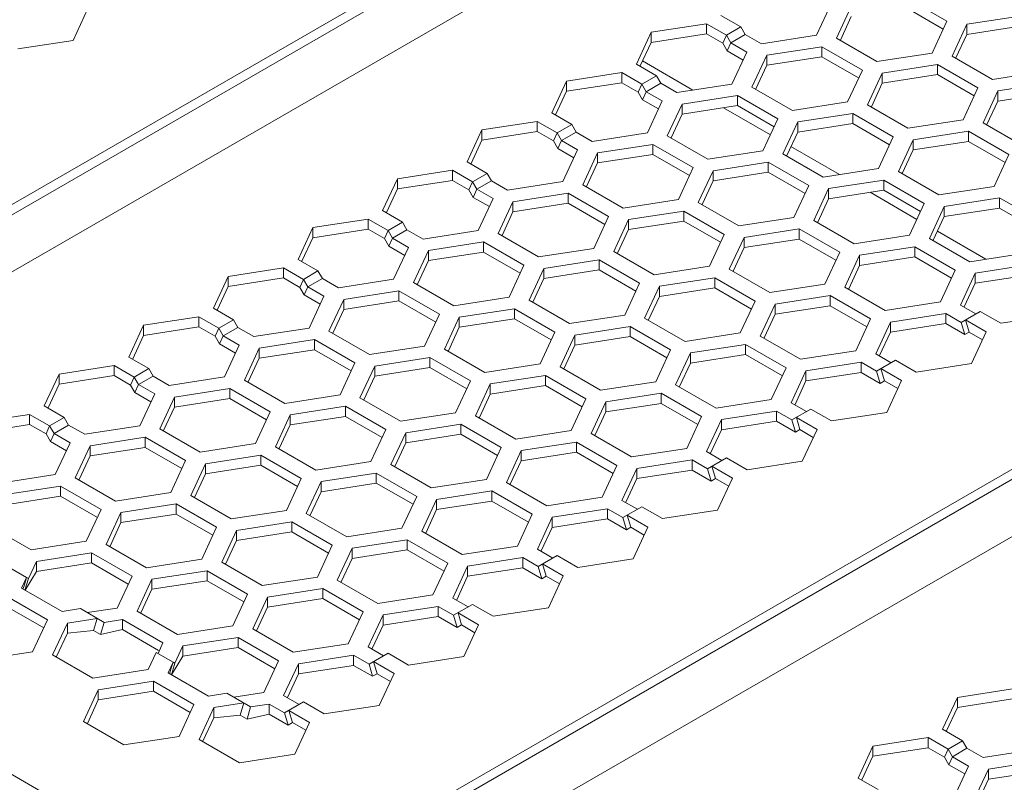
# Model space of a CAD drawing. Header units: inches. Extents: x -123 to 4816, y -2998 to 548.
# Tile 90 of 148: x 1494 to 1542, y -2550 to -2513. Entities that reach past the tile are written whole.
import ezdxf

# ---------------------------------------------------------------- set-up
doc = ezdxf.new("R2010")
doc.units = ezdxf.units.IN
doc.header["$MEASUREMENT"] = 0
doc.layers.get('0').update_dxf_attribs({"lineweight": 0})

msp = doc.modelspace()

# ---------------------------------------------------------------- linework, layer by layer
at = {"color": 3, "linetype": 'Continuous'}
for p, q in [((1470.335, -2535.439), (1536.59, -2497.187)), ((1470.547, -2535.806), (1536.803, -2497.554)), ((1473.163, -2537.072), (1539.419, -2498.82)), ((1533.073, -2513.526), (1533.79, -2511.981)), ((1537.433, -2511.716), (1539.392, -2512.848)), ((1497.738, -2512.232), (1497.021, -2513.777)), ((1534.756, -2512.13), (1534.039, -2513.676)), ((1537.433, -2512.206), (1539.213, -2513.234)), ((1529.404, -2513.123), (1528.436, -2512.564)), ((1534.756, -2512.62), (1534.226, -2513.763)), ((1538.675, -2514.393), (1539.392, -2512.848)), ((1543.035, -2512.583), (1540.358, -2512.997)), ((1524.335, -2514.932), (1525.052, -2513.387)), ((1525.052, -2513.387), (1527.729, -2512.972)), ((1525.052, -2513.387), (1525.052, -2513.876)), ((1527.729, -2512.972), (1527.729, -2513.462)), ((1527.729, -2512.972), (1528.697, -2513.532)), ((1529.404, -2513.123), (1528.697, -2513.532)), ((1529.617, -2513.491), (1529.404, -2513.123)), ((1540.358, -2512.997), (1539.641, -2514.543)), ((1540.358, -2512.997), (1540.358, -2513.487)), ((1543.035, -2513.073), (1540.358, -2513.487)), ((1497.021, -2513.777), (1494.344, -2514.192)), ((1524.522, -2515.019), (1525.052, -2513.876)), ((1525.052, -2513.876), (1527.729, -2513.462)), ((1527.729, -2513.462), (1528.522, -2513.92)), ((1528.697, -2513.532), (1528.522, -2513.92)), ((1528.909, -2513.899), (1528.697, -2513.532)), ((1528.909, -2513.899), (1529.617, -2513.491)), ((1530.396, -2513.941), (1529.617, -2513.491)), ((1530.396, -2513.941), (1533.073, -2513.526)), ((1534.039, -2513.676), (1535.998, -2514.807)), ((1540.358, -2513.487), (1539.828, -2514.629)), ((1528.734, -2514.287), (1528.522, -2513.92)), ((1528.909, -2513.899), (1528.734, -2514.287)), ((1529.509, -2514.735), (1528.734, -2514.287)), ((1529.689, -2514.349), (1528.909, -2513.899)), ((1528.971, -2515.894), (1529.689, -2514.349)), ((1533.331, -2514.084), (1530.655, -2514.498)), ((1533.331, -2514.084), (1533.331, -2514.574)), ((1533.331, -2514.084), (1535.291, -2515.215)), ((1524.634, -2514.778), (1527.074, -2516.188)), ((1530.655, -2514.498), (1529.937, -2516.044)), ((1530.655, -2514.498), (1530.655, -2514.988)), ((1533.331, -2514.574), (1530.655, -2514.988)), ((1533.331, -2514.574), (1535.112, -2515.602)), ((1535.998, -2514.807), (1538.675, -2514.393)), ((1541.6, -2515.674), (1539.641, -2514.543)), ((1525.303, -2515.491), (1524.335, -2514.932)), ((1530.655, -2514.988), (1530.124, -2516.13)), ((1534.574, -2516.761), (1535.291, -2515.215)), ((1536.257, -2515.365), (1538.934, -2514.951)), ((1538.934, -2514.951), (1538.934, -2515.441)), ((1540.893, -2516.082), (1538.934, -2514.951)), ((1541.6, -2515.674), (1544.277, -2515.26)), ((1520.234, -2517.3), (1520.951, -2515.754)), ((1520.951, -2515.754), (1523.628, -2515.34)), ((1520.951, -2515.754), (1520.951, -2516.244)), ((1523.628, -2515.34), (1523.628, -2515.83)), ((1523.628, -2515.34), (1524.596, -2515.899)), ((1525.303, -2515.491), (1524.596, -2515.899)), ((1525.515, -2515.859), (1525.303, -2515.491)), ((1536.257, -2515.365), (1535.54, -2516.91)), ((1536.257, -2515.365), (1536.257, -2515.855)), ((1536.257, -2515.855), (1538.934, -2515.441)), ((1540.714, -2516.468), (1538.934, -2515.441)), ((1520.421, -2517.387), (1520.951, -2516.244)), ((1520.951, -2516.244), (1523.628, -2515.83)), ((1523.628, -2515.83), (1524.42, -2516.288)), ((1524.596, -2515.899), (1524.42, -2516.288)), ((1524.808, -2516.267), (1524.596, -2515.899)), ((1524.808, -2516.267), (1524.633, -2516.655)), ((1524.808, -2516.267), (1525.515, -2515.859)), ((1525.587, -2516.717), (1524.808, -2516.267)), ((1526.295, -2516.308), (1525.515, -2515.859)), ((1526.295, -2516.308), (1528.971, -2515.894)), ((1529.937, -2516.044), (1531.897, -2517.175)), ((1536.257, -2515.855), (1535.727, -2516.997)), ((1540.176, -2517.628), (1540.893, -2516.082)), ((1541.142, -2517.777), (1541.859, -2516.232)), ((1544.536, -2515.817), (1541.859, -2516.232)), ((1541.859, -2516.232), (1541.859, -2516.721)), ((1524.633, -2516.655), (1524.42, -2516.288)), ((1525.408, -2517.103), (1524.633, -2516.655)), ((1524.87, -2518.262), (1525.587, -2516.717)), ((1526.553, -2516.866), (1529.23, -2516.452)), ((1529.23, -2516.452), (1529.23, -2516.942)), ((1529.23, -2516.452), (1531.19, -2517.583)), ((1541.329, -2517.864), (1541.859, -2516.721)), ((1544.536, -2516.307), (1541.859, -2516.721)), ((1526.553, -2516.866), (1525.836, -2518.411)), ((1526.553, -2516.866), (1526.553, -2517.356)), ((1526.553, -2517.356), (1529.23, -2516.942)), ((1528.56, -2517.045), (1530.831, -2518.356)), ((1529.23, -2516.942), (1531.01, -2517.97)), ((1531.897, -2517.175), (1534.574, -2516.761)), ((1537.499, -2518.042), (1535.54, -2516.91)), ((1505.69, -2555.851), (1571.946, -2517.599)), ((1516.85, -2518.122), (1519.527, -2517.708)), ((1519.527, -2517.708), (1519.527, -2518.198)), ((1519.527, -2517.708), (1520.495, -2518.267)), ((1521.202, -2517.859), (1520.234, -2517.3)), ((1526.553, -2517.356), (1526.023, -2518.498)), ((1530.473, -2519.129), (1531.19, -2517.583)), ((1534.833, -2517.319), (1532.156, -2517.733)), ((1534.833, -2517.319), (1534.833, -2517.808)), ((1536.792, -2518.45), (1534.833, -2517.319)), ((1537.499, -2518.042), (1540.176, -2517.628)), ((1505.902, -2556.219), (1572.158, -2517.966)), ((1516.133, -2519.668), (1516.85, -2518.122)), ((1516.85, -2518.122), (1516.85, -2518.612)), ((1521.202, -2517.859), (1520.495, -2518.267)), ((1521.414, -2518.226), (1521.202, -2517.859)), ((1532.156, -2517.733), (1531.438, -2519.278)), ((1532.156, -2517.733), (1532.156, -2518.223)), ((1534.833, -2517.808), (1532.156, -2518.223)), ((1536.613, -2518.836), (1534.833, -2517.808)), ((1540.435, -2518.185), (1537.758, -2518.599)), ((1540.435, -2518.185), (1540.435, -2518.675)), ((1540.435, -2518.185), (1542.395, -2519.317)), ((1541.142, -2517.777), (1543.102, -2518.908)), ((1516.32, -2519.755), (1516.85, -2518.612)), ((1516.85, -2518.612), (1519.527, -2518.198)), ((1519.527, -2518.198), (1520.319, -2518.656)), ((1520.495, -2518.267), (1520.319, -2518.656)), ((1520.531, -2519.023), (1520.319, -2518.656)), ((1520.707, -2518.635), (1520.495, -2518.267)), ((1520.707, -2518.635), (1520.531, -2519.023)), ((1520.707, -2518.635), (1521.414, -2518.226)), ((1521.486, -2519.084), (1520.707, -2518.635)), ((1522.193, -2518.676), (1521.414, -2518.226)), ((1522.193, -2518.676), (1524.87, -2518.262)), ((1525.836, -2518.411), (1527.796, -2519.543)), ((1532.156, -2518.223), (1531.626, -2519.365)), ((1536.075, -2519.995), (1536.792, -2518.45)), ((1537.758, -2518.599), (1537.041, -2520.145)), ((1537.758, -2518.599), (1537.758, -2519.089)), ((1521.307, -2519.471), (1520.531, -2519.023)), ((1520.769, -2520.63), (1521.486, -2519.084)), ((1525.129, -2518.82), (1522.452, -2519.234)), ((1525.129, -2518.82), (1525.129, -2519.31)), ((1525.129, -2518.82), (1527.089, -2519.951)), ((1527.796, -2519.543), (1530.473, -2519.129)), ((1531.827, -2518.931), (1534.178, -2520.289)), ((1537.758, -2519.089), (1537.228, -2520.232)), ((1540.435, -2518.675), (1537.758, -2519.089)), ((1540.435, -2518.675), (1542.215, -2519.703)), ((1508.307, -2557.607), (1574.774, -2519.232)), ((1522.452, -2519.234), (1521.735, -2520.779)), ((1522.452, -2519.234), (1522.452, -2519.724)), ((1525.129, -2519.31), (1522.452, -2519.724)), ((1525.129, -2519.31), (1526.909, -2520.337)), ((1533.398, -2520.41), (1531.438, -2519.278)), ((1541.677, -2520.862), (1542.395, -2519.317)), ((1512.749, -2520.49), (1515.425, -2520.076)), ((1515.425, -2520.076), (1515.425, -2520.566)), ((1515.425, -2520.076), (1516.394, -2520.635)), ((1517.101, -2520.227), (1516.133, -2519.668)), ((1522.452, -2519.724), (1521.922, -2520.866)), ((1526.371, -2521.497), (1527.089, -2519.951)), ((1528.055, -2520.101), (1527.337, -2521.646)), ((1530.731, -2519.686), (1528.055, -2520.101)), ((1528.055, -2520.101), (1528.055, -2520.59)), ((1530.731, -2519.686), (1530.731, -2520.176)), ((1532.691, -2520.818), (1530.731, -2519.686)), ((1533.398, -2520.41), (1536.075, -2519.995)), ((1512.031, -2522.036), (1512.749, -2520.49)), ((1512.749, -2520.49), (1512.749, -2520.98)), ((1512.749, -2520.98), (1515.425, -2520.566)), ((1515.425, -2520.566), (1516.218, -2521.023)), ((1517.101, -2520.227), (1516.394, -2520.635)), ((1517.313, -2520.594), (1517.101, -2520.227)), ((1530.731, -2520.176), (1528.055, -2520.59)), ((1532.512, -2521.204), (1530.731, -2520.176)), ((1533.657, -2520.967), (1536.334, -2520.553)), ((1536.334, -2520.553), (1536.334, -2521.043)), ((1536.334, -2520.553), (1538.293, -2521.684)), ((1537.041, -2520.145), (1539, -2521.276)), ((1512.218, -2522.122), (1512.749, -2520.98)), ((1516.394, -2520.635), (1516.218, -2521.023)), ((1516.43, -2521.391), (1516.218, -2521.023)), ((1516.606, -2521.002), (1516.394, -2520.635)), ((1516.606, -2521.002), (1516.43, -2521.391)), ((1516.606, -2521.002), (1517.313, -2520.594)), ((1517.385, -2521.452), (1516.606, -2521.002)), ((1518.092, -2521.044), (1517.313, -2520.594)), ((1518.092, -2521.044), (1520.769, -2520.63)), ((1521.735, -2520.779), (1523.695, -2521.911)), ((1528.055, -2520.59), (1527.524, -2521.733)), ((1531.974, -2522.363), (1532.691, -2520.818)), ((1533.657, -2520.967), (1532.94, -2522.513)), ((1533.657, -2520.967), (1533.657, -2521.457)), ((1533.657, -2521.457), (1536.334, -2521.043)), ((1536.334, -2521.043), (1538.114, -2522.071)), ((1539, -2521.276), (1541.677, -2520.862)), ((1517.206, -2521.839), (1516.43, -2521.391)), ((1516.668, -2522.998), (1517.385, -2521.452)), ((1521.028, -2521.188), (1518.351, -2521.602)), ((1521.028, -2521.188), (1521.028, -2521.677)), ((1521.028, -2521.188), (1522.987, -2522.319)), ((1523.695, -2521.911), (1526.371, -2521.497)), ((1533.657, -2521.457), (1533.127, -2522.599)), ((1535.664, -2521.147), (1537.935, -2522.458)), ((1541.936, -2521.42), (1539.259, -2521.834)), ((1541.936, -2521.42), (1541.936, -2521.91)), ((1543.896, -2522.551), (1541.936, -2521.42)), ((1518.351, -2521.602), (1517.634, -2523.147)), ((1518.351, -2521.602), (1518.351, -2522.092)), ((1521.028, -2521.677), (1518.351, -2522.092)), ((1521.028, -2521.677), (1522.808, -2522.705)), ((1529.297, -2522.777), (1527.337, -2521.646)), ((1537.576, -2523.23), (1538.293, -2521.684)), ((1538.542, -2523.379), (1539.259, -2521.834)), ((1539.259, -2521.834), (1539.259, -2522.324)), ((1541.936, -2521.91), (1539.259, -2522.324)), ((1543.716, -2522.937), (1541.936, -2521.91)), ((1508.647, -2522.858), (1511.324, -2522.444)), ((1511.324, -2522.444), (1511.324, -2522.934)), ((1511.324, -2522.444), (1512.293, -2523.003)), ((1513, -2522.595), (1512.031, -2522.036)), ((1518.351, -2522.092), (1517.821, -2523.234)), ((1522.27, -2523.864), (1522.987, -2522.319)), ((1523.953, -2522.468), (1523.236, -2524.014)), ((1523.953, -2522.468), (1526.63, -2522.054)), ((1523.953, -2522.468), (1523.953, -2522.958)), ((1526.63, -2522.054), (1526.63, -2522.544)), ((1528.59, -2523.186), (1526.63, -2522.054)), ((1529.297, -2522.777), (1531.974, -2522.363)), ((1538.729, -2523.466), (1539.259, -2522.324)), ((1507.93, -2524.403), (1508.647, -2522.858)), ((1508.647, -2522.858), (1508.647, -2523.348)), ((1508.647, -2523.348), (1511.324, -2522.934)), ((1511.324, -2522.934), (1512.117, -2523.391)), ((1513, -2522.595), (1512.293, -2523.003)), ((1512.505, -2523.37), (1513.212, -2522.962)), ((1513.212, -2522.962), (1513, -2522.595)), ((1513.991, -2523.412), (1513.212, -2522.962)), ((1523.953, -2522.958), (1523.423, -2524.101)), ((1523.953, -2522.958), (1526.63, -2522.544)), ((1528.41, -2523.572), (1526.63, -2522.544)), ((1532.233, -2522.921), (1529.556, -2523.335)), ((1532.233, -2522.921), (1532.233, -2523.411)), ((1532.233, -2522.921), (1534.192, -2524.052)), ((1532.94, -2522.513), (1534.899, -2523.644)), ((1508.117, -2524.49), (1508.647, -2523.348)), ((1512.293, -2523.003), (1512.117, -2523.391)), ((1512.329, -2523.759), (1512.117, -2523.391)), ((1512.505, -2523.37), (1512.293, -2523.003)), ((1512.505, -2523.37), (1512.329, -2523.759)), ((1513.284, -2523.82), (1512.505, -2523.37)), ((1513.991, -2523.412), (1516.668, -2522.998)), ((1517.634, -2523.147), (1519.593, -2524.278)), ((1527.873, -2524.731), (1528.59, -2523.186)), ((1529.556, -2523.335), (1528.838, -2524.88)), ((1529.556, -2523.335), (1529.556, -2523.825)), ((1532.233, -2523.411), (1529.556, -2523.825)), ((1532.233, -2523.411), (1534.013, -2524.439)), ((1534.899, -2523.644), (1537.576, -2523.23)), ((1540.502, -2524.511), (1538.542, -2523.379)), ((1538.93, -2523.033), (1541.282, -2524.39)), ((1513.105, -2524.206), (1512.329, -2523.759)), ((1512.567, -2525.366), (1513.284, -2523.82)), ((1514.25, -2523.969), (1516.927, -2523.555)), ((1516.927, -2523.555), (1516.927, -2524.045)), ((1516.927, -2523.555), (1518.886, -2524.687)), ((1519.593, -2524.278), (1522.27, -2523.864)), ((1529.556, -2523.825), (1529.026, -2524.967)), ((1537.835, -2523.788), (1535.158, -2524.202)), ((1537.835, -2523.788), (1537.835, -2524.277)), ((1539.795, -2524.919), (1537.835, -2523.788)), ((1514.25, -2523.969), (1513.533, -2525.515)), ((1514.25, -2523.969), (1514.25, -2524.459)), ((1514.25, -2524.459), (1516.927, -2524.045)), ((1516.927, -2524.045), (1518.707, -2525.073)), ((1525.196, -2525.145), (1523.236, -2524.014)), ((1533.475, -2525.598), (1534.192, -2524.052)), ((1535.158, -2524.202), (1534.441, -2525.747)), ((1535.158, -2524.202), (1535.158, -2524.692)), ((1537.835, -2524.277), (1535.158, -2524.692)), ((1539.615, -2525.305), (1537.835, -2524.277)), ((1540.502, -2524.511), (1543.178, -2524.097)), ((1504.546, -2525.226), (1507.223, -2524.812)), ((1507.223, -2524.812), (1507.223, -2525.301)), ((1507.223, -2524.812), (1508.191, -2525.371)), ((1508.898, -2524.962), (1507.93, -2524.403)), ((1514.25, -2524.459), (1513.72, -2525.602)), ((1518.169, -2526.232), (1518.886, -2524.687)), ((1519.852, -2524.836), (1519.135, -2526.382)), ((1522.529, -2524.422), (1519.852, -2524.836)), ((1519.852, -2524.836), (1519.852, -2525.326)), ((1522.529, -2524.422), (1522.529, -2524.912)), ((1524.489, -2525.553), (1522.529, -2524.422)), ((1525.196, -2525.145), (1527.873, -2524.731)), ((1535.158, -2524.692), (1534.628, -2525.834)), ((1543.437, -2524.654), (1540.76, -2525.068)), ((1503.829, -2526.771), (1504.546, -2525.226)), ((1504.546, -2525.226), (1504.546, -2525.716)), ((1504.546, -2525.716), (1507.223, -2525.301)), ((1507.223, -2525.301), (1508.016, -2525.759)), ((1508.898, -2524.962), (1508.191, -2525.371)), ((1508.403, -2525.738), (1509.111, -2525.33)), ((1509.111, -2525.33), (1508.898, -2524.962)), ((1509.89, -2525.78), (1509.111, -2525.33)), ((1519.852, -2525.326), (1519.322, -2526.468)), ((1522.529, -2524.912), (1519.852, -2525.326)), ((1524.309, -2525.94), (1522.529, -2524.912)), ((1528.131, -2525.289), (1525.455, -2525.703)), ((1528.131, -2525.289), (1528.131, -2525.779)), ((1528.131, -2525.289), (1530.091, -2526.42)), ((1528.838, -2524.88), (1530.798, -2526.012)), ((1539.077, -2526.464), (1539.795, -2524.919)), ((1540.76, -2525.068), (1540.043, -2526.614)), ((1540.76, -2525.068), (1540.76, -2525.558)), ((1543.437, -2525.144), (1540.76, -2525.558)), ((1504.016, -2526.858), (1504.546, -2525.716)), ((1508.191, -2525.371), (1508.016, -2525.759)), ((1508.228, -2526.126), (1508.016, -2525.759)), ((1508.403, -2525.738), (1508.191, -2525.371)), ((1508.403, -2525.738), (1508.228, -2526.126)), ((1509.183, -2526.188), (1508.403, -2525.738)), ((1509.89, -2525.78), (1512.567, -2525.366)), ((1513.533, -2525.515), (1515.492, -2526.646)), ((1523.771, -2527.099), (1524.489, -2525.553)), ((1525.455, -2525.703), (1524.737, -2527.248)), ((1525.455, -2525.703), (1525.455, -2526.193)), ((1528.131, -2525.779), (1525.455, -2526.193)), ((1528.131, -2525.779), (1529.912, -2526.806)), ((1530.798, -2526.012), (1533.475, -2525.598)), ((1536.4, -2526.878), (1534.441, -2525.747)), ((1540.76, -2525.558), (1540.23, -2526.701)), ((1509.003, -2526.574), (1508.228, -2526.126)), ((1509.183, -2526.188), (1508.465, -2527.733)), ((1512.825, -2525.923), (1510.149, -2526.337)), ((1512.825, -2525.923), (1512.825, -2526.413)), ((1512.825, -2525.923), (1514.785, -2527.055)), ((1515.492, -2526.646), (1518.169, -2526.232)), ((1525.455, -2526.193), (1524.924, -2527.335)), ((1533.734, -2526.155), (1531.057, -2526.569)), ((1533.734, -2526.155), (1533.734, -2526.645)), ((1535.693, -2527.287), (1533.734, -2526.155)), ((1504.797, -2527.33), (1503.829, -2526.771)), ((1510.149, -2526.337), (1509.431, -2527.883)), ((1510.149, -2526.337), (1510.149, -2526.827)), ((1512.825, -2526.413), (1510.149, -2526.827)), ((1512.825, -2526.413), (1514.606, -2527.441)), ((1521.094, -2527.513), (1519.135, -2526.382)), ((1529.374, -2527.966), (1530.091, -2526.42)), ((1531.057, -2526.569), (1530.34, -2528.115)), ((1531.057, -2526.569), (1531.057, -2527.059)), ((1533.734, -2526.645), (1531.057, -2527.059)), ((1535.514, -2527.673), (1533.734, -2526.645)), ((1536.4, -2526.878), (1539.077, -2526.464)), ((1540.043, -2526.614), (1540.789, -2527.044)), ((1500.445, -2527.593), (1503.122, -2527.179)), ((1503.122, -2527.179), (1503.122, -2527.669)), ((1503.122, -2527.179), (1504.09, -2527.738)), ((1510.149, -2526.827), (1509.618, -2527.97)), ((1514.068, -2528.6), (1514.785, -2527.055)), ((1515.751, -2527.204), (1515.034, -2528.749)), ((1518.428, -2526.79), (1515.751, -2527.204)), ((1515.751, -2527.204), (1515.751, -2527.694)), ((1518.428, -2526.79), (1518.428, -2527.28)), ((1520.387, -2527.921), (1518.428, -2526.79)), ((1521.094, -2527.513), (1523.771, -2527.099)), ((1524.737, -2527.248), (1526.697, -2528.38)), ((1531.057, -2527.059), (1530.527, -2528.202)), ((1539.336, -2527.022), (1536.659, -2527.436)), ((1539.336, -2527.022), (1539.336, -2527.512)), ((1539.336, -2527.022), (1540.082, -2527.453)), ((1541.001, -2526.922), (1540.082, -2527.453)), ((1542.003, -2527.5), (1541.001, -2526.922)), ((1544.68, -2527.086), (1542.003, -2527.5)), ((1499.728, -2529.139), (1500.445, -2527.593)), ((1500.445, -2527.593), (1500.445, -2528.083)), ((1500.445, -2528.083), (1503.122, -2527.669)), ((1503.122, -2527.669), (1503.914, -2528.127)), ((1504.09, -2527.738), (1503.914, -2528.127)), ((1504.797, -2527.33), (1504.09, -2527.738)), ((1504.302, -2528.106), (1504.09, -2527.738)), ((1504.302, -2528.106), (1505.009, -2527.698)), ((1505.009, -2527.698), (1504.797, -2527.33)), ((1505.789, -2528.147), (1505.009, -2527.698)), ((1505.789, -2528.147), (1508.465, -2527.733)), ((1515.751, -2527.694), (1515.221, -2528.836)), ((1518.428, -2527.28), (1515.751, -2527.694)), ((1520.208, -2528.308), (1518.428, -2527.28)), ((1524.03, -2527.657), (1521.353, -2528.071)), ((1524.03, -2527.657), (1524.03, -2528.146)), ((1524.03, -2527.657), (1525.99, -2528.788)), ((1534.976, -2528.832), (1535.693, -2527.287)), ((1535.942, -2528.982), (1536.659, -2527.436)), ((1536.659, -2527.436), (1536.659, -2527.926)), ((1539.336, -2527.512), (1536.659, -2527.926)), ((1539.336, -2527.512), (1540.258, -2528.044)), ((1540.082, -2527.453), (1540.258, -2528.044)), ((1540.294, -2527.33), (1541.296, -2527.908)), ((1540.294, -2527.33), (1540.47, -2527.921)), ((1499.915, -2529.226), (1500.445, -2528.083)), ((1504.127, -2528.494), (1503.914, -2528.127)), ((1504.302, -2528.106), (1504.127, -2528.494)), ((1505.081, -2528.556), (1504.302, -2528.106)), ((1509.431, -2527.883), (1511.391, -2529.014)), ((1519.67, -2529.467), (1520.387, -2527.921)), ((1521.353, -2528.071), (1520.636, -2529.616)), ((1521.353, -2528.071), (1521.353, -2528.561)), ((1524.03, -2528.146), (1521.353, -2528.561)), ((1524.03, -2528.146), (1525.81, -2529.174)), ((1526.697, -2528.38), (1529.374, -2527.966)), ((1532.299, -2529.246), (1530.34, -2528.115)), ((1536.129, -2529.068), (1536.659, -2527.926)), ((1540.47, -2527.921), (1540.258, -2528.044)), ((1540.47, -2527.921), (1541.116, -2528.295)), ((1541.296, -2527.908), (1540.578, -2529.454)), ((1504.902, -2528.942), (1504.127, -2528.494)), ((1504.364, -2530.101), (1505.081, -2528.556)), ((1508.724, -2528.291), (1506.047, -2528.705)), ((1508.724, -2528.291), (1508.724, -2528.781)), ((1508.724, -2528.291), (1510.684, -2529.422)), ((1511.391, -2529.014), (1514.068, -2528.6)), ((1521.353, -2528.561), (1520.823, -2529.703)), ((1529.633, -2528.523), (1526.956, -2528.937)), ((1529.633, -2528.523), (1529.633, -2529.013)), ((1531.592, -2529.655), (1529.633, -2528.523)), ((1500.696, -2529.698), (1499.728, -2529.139)), ((1506.047, -2528.705), (1505.33, -2530.251)), ((1506.047, -2528.705), (1506.047, -2529.195)), ((1508.724, -2528.781), (1506.047, -2529.195)), ((1508.724, -2528.781), (1510.504, -2529.809)), ((1514.327, -2529.158), (1511.65, -2529.572)), ((1514.327, -2529.158), (1514.327, -2529.648)), ((1516.286, -2530.289), (1514.327, -2529.158)), ((1516.993, -2529.881), (1515.034, -2528.749)), ((1525.272, -2530.333), (1525.99, -2528.788)), ((1526.956, -2528.937), (1526.238, -2530.483)), ((1526.956, -2528.937), (1526.956, -2529.427)), ((1529.633, -2529.013), (1526.956, -2529.427)), ((1531.413, -2530.041), (1529.633, -2529.013)), ((1532.299, -2529.246), (1534.976, -2528.832)), ((1535.942, -2528.982), (1536.688, -2529.412)), ((1496.344, -2529.961), (1499.021, -2529.547)), ((1499.021, -2529.547), (1499.021, -2530.037)), ((1499.021, -2529.547), (1499.989, -2530.106)), ((1506.047, -2529.195), (1505.517, -2530.337)), ((1509.967, -2530.968), (1510.684, -2529.422)), ((1511.65, -2529.572), (1510.932, -2531.117)), ((1511.65, -2529.572), (1511.65, -2530.062)), ((1514.327, -2529.648), (1511.65, -2530.062)), ((1516.107, -2530.675), (1514.327, -2529.648)), ((1516.993, -2529.881), (1519.67, -2529.467)), ((1520.636, -2529.616), (1522.596, -2530.747)), ((1526.956, -2529.427), (1526.426, -2530.57)), ((1535.235, -2529.39), (1532.558, -2529.804)), ((1535.235, -2529.39), (1535.235, -2529.88)), ((1535.235, -2529.39), (1535.981, -2529.82)), ((1536.9, -2529.29), (1535.981, -2529.82)), ((1537.902, -2529.868), (1536.9, -2529.29)), ((1540.578, -2529.454), (1537.902, -2529.868)), ((1495.627, -2531.507), (1496.344, -2529.961)), ((1496.344, -2529.961), (1496.344, -2530.451)), ((1496.344, -2530.451), (1499.021, -2530.037)), ((1499.021, -2530.037), (1499.813, -2530.495)), ((1499.989, -2530.106), (1499.813, -2530.495)), ((1500.696, -2529.698), (1499.989, -2530.106)), ((1500.201, -2530.474), (1499.989, -2530.106)), ((1500.201, -2530.474), (1500.908, -2530.065)), ((1500.908, -2530.065), (1500.696, -2529.698)), ((1501.687, -2530.515), (1500.908, -2530.065)), ((1501.687, -2530.515), (1504.364, -2530.101)), ((1511.65, -2530.062), (1511.12, -2531.204)), ((1519.929, -2530.024), (1517.252, -2530.438)), ((1519.929, -2530.024), (1519.929, -2530.514)), ((1519.929, -2530.024), (1521.889, -2531.156)), ((1530.875, -2531.2), (1531.592, -2529.655)), ((1532.558, -2529.804), (1531.841, -2531.349)), ((1532.558, -2529.804), (1532.558, -2530.294)), ((1535.235, -2529.88), (1532.558, -2530.294)), ((1535.235, -2529.88), (1536.156, -2530.412)), ((1535.981, -2529.82), (1536.156, -2530.412)), ((1536.193, -2529.698), (1536.369, -2530.289)), ((1536.193, -2529.698), (1537.195, -2530.276)), ((1495.814, -2531.594), (1496.344, -2530.451)), ((1500.025, -2530.862), (1499.813, -2530.495)), ((1500.201, -2530.474), (1500.025, -2530.862)), ((1500.98, -2530.923), (1500.201, -2530.474)), ((1505.33, -2530.251), (1507.29, -2531.382)), ((1515.569, -2531.834), (1516.286, -2530.289)), ((1517.252, -2530.438), (1516.535, -2531.984)), ((1517.252, -2530.438), (1517.252, -2530.928)), ((1519.929, -2530.514), (1517.252, -2530.928)), ((1519.929, -2530.514), (1521.709, -2531.542)), ((1522.596, -2530.747), (1525.272, -2530.333)), ((1528.198, -2531.614), (1526.238, -2530.483)), ((1532.558, -2530.294), (1532.028, -2531.436)), ((1536.369, -2530.289), (1536.156, -2530.412)), ((1536.369, -2530.289), (1537.015, -2530.663)), ((1537.195, -2530.276), (1536.477, -2531.822)), ((1500.801, -2531.31), (1500.025, -2530.862)), ((1500.263, -2532.469), (1500.98, -2530.923)), ((1501.946, -2531.073), (1501.229, -2532.618)), ((1504.623, -2530.659), (1501.946, -2531.073)), ((1501.946, -2531.073), (1501.946, -2531.563)), ((1504.623, -2530.659), (1504.623, -2531.149)), ((1504.623, -2530.659), (1506.583, -2531.79)), ((1507.29, -2531.382), (1509.967, -2530.968)), ((1517.252, -2530.928), (1516.722, -2532.071)), ((1525.531, -2530.891), (1522.854, -2531.305)), ((1525.531, -2530.891), (1525.531, -2531.381)), ((1527.491, -2532.022), (1525.531, -2530.891)), ((1496.595, -2532.066), (1495.627, -2531.507)), ((1504.623, -2531.149), (1501.946, -2531.563)), ((1504.623, -2531.149), (1506.403, -2532.177)), ((1510.225, -2531.525), (1507.549, -2531.94)), ((1510.225, -2531.525), (1510.225, -2532.015)), ((1512.185, -2532.657), (1510.225, -2531.525)), ((1512.892, -2532.249), (1510.932, -2531.117)), ((1521.171, -2532.701), (1521.889, -2531.156)), ((1522.854, -2531.305), (1522.137, -2532.851)), ((1522.854, -2531.305), (1522.854, -2531.795)), ((1525.531, -2531.381), (1522.854, -2531.795)), ((1527.312, -2532.409), (1525.531, -2531.381)), ((1530.875, -2531.2), (1528.198, -2531.614)), ((1531.841, -2531.349), (1532.587, -2531.78)), ((1492.243, -2532.329), (1494.919, -2531.915)), ((1494.919, -2531.915), (1494.919, -2532.405)), ((1494.919, -2531.915), (1495.888, -2532.474)), ((1501.946, -2531.563), (1501.416, -2532.705)), ((1506.583, -2531.79), (1505.865, -2533.336)), ((1507.549, -2531.94), (1506.831, -2533.485)), ((1507.549, -2531.94), (1507.549, -2532.429)), ((1510.225, -2532.015), (1507.549, -2532.429)), ((1512.006, -2533.043), (1510.225, -2532.015)), ((1512.892, -2532.249), (1515.569, -2531.834)), ((1516.535, -2531.984), (1518.494, -2533.115)), ((1522.854, -2531.795), (1522.324, -2532.937)), ((1526.774, -2533.568), (1527.491, -2532.022)), ((1531.134, -2531.758), (1528.457, -2532.172)), ((1531.134, -2531.758), (1531.134, -2532.248)), ((1531.134, -2531.758), (1531.879, -2532.188)), ((1532.799, -2531.657), (1531.879, -2532.188)), ((1533.8, -2532.236), (1532.799, -2531.657)), ((1536.477, -2531.822), (1533.8, -2532.236)), ((1492.243, -2532.819), (1494.919, -2532.405)), ((1494.919, -2532.405), (1495.712, -2532.862)), ((1495.888, -2532.474), (1495.712, -2532.862)), ((1496.595, -2532.066), (1495.888, -2532.474)), ((1496.1, -2532.841), (1495.888, -2532.474)), ((1496.1, -2532.841), (1496.807, -2532.433)), ((1496.807, -2532.433), (1496.595, -2532.066)), ((1497.586, -2532.883), (1496.807, -2532.433)), ((1497.586, -2532.883), (1500.263, -2532.469)), ((1507.549, -2532.429), (1507.018, -2533.572)), ((1515.828, -2532.392), (1513.151, -2532.806)), ((1515.828, -2532.392), (1515.828, -2532.882)), ((1515.828, -2532.392), (1517.787, -2533.523)), ((1528.457, -2532.172), (1527.74, -2533.717)), ((1528.457, -2532.172), (1528.457, -2532.662)), ((1531.134, -2532.248), (1528.457, -2532.662)), ((1531.134, -2532.248), (1532.055, -2532.78)), ((1531.879, -2532.188), (1532.055, -2532.78)), ((1532.092, -2532.066), (1532.267, -2532.657)), ((1532.092, -2532.066), (1533.093, -2532.644)), ((1495.924, -2533.23), (1495.712, -2532.862)), ((1496.1, -2532.841), (1495.924, -2533.23)), ((1496.879, -2533.291), (1496.1, -2532.841)), ((1501.229, -2532.618), (1503.188, -2533.75)), ((1511.468, -2534.202), (1512.185, -2532.657)), ((1513.151, -2532.806), (1512.434, -2534.352)), ((1513.151, -2532.806), (1513.151, -2533.296)), ((1515.828, -2532.882), (1513.151, -2533.296)), ((1515.828, -2532.882), (1517.608, -2533.91)), ((1521.171, -2532.701), (1518.494, -2533.115)), ((1524.097, -2533.982), (1522.137, -2532.851)), ((1528.457, -2532.662), (1527.927, -2533.804)), ((1532.267, -2532.657), (1532.055, -2532.78)), ((1532.267, -2532.657), (1532.914, -2533.03)), ((1533.093, -2532.644), (1532.376, -2534.19)), ((1496.7, -2533.678), (1495.924, -2533.23)), ((1496.879, -2533.291), (1496.162, -2534.837)), ((1497.845, -2533.441), (1497.128, -2534.986)), ((1500.522, -2533.027), (1497.845, -2533.441)), ((1497.845, -2533.441), (1497.845, -2533.931)), ((1500.522, -2533.027), (1500.522, -2533.517)), ((1500.522, -2533.027), (1502.481, -2534.158)), ((1503.188, -2533.75), (1505.865, -2533.336)), ((1513.151, -2533.296), (1512.621, -2534.439)), ((1521.43, -2533.259), (1518.753, -2533.673)), ((1521.43, -2533.259), (1521.43, -2533.749)), ((1523.39, -2534.39), (1521.43, -2533.259)), ((1497.845, -2533.931), (1497.315, -2535.073)), ((1500.522, -2533.517), (1497.845, -2533.931)), ((1500.522, -2533.517), (1502.302, -2534.544)), ((1506.124, -2533.893), (1503.447, -2534.307)), ((1506.124, -2533.893), (1506.124, -2534.383)), ((1508.084, -2535.025), (1506.124, -2533.893)), ((1508.791, -2534.616), (1506.831, -2533.485)), ((1517.07, -2535.069), (1517.787, -2533.523)), ((1518.753, -2533.673), (1518.036, -2535.218)), ((1518.753, -2533.673), (1518.753, -2534.163)), ((1521.43, -2533.749), (1518.753, -2534.163)), ((1523.21, -2534.777), (1521.43, -2533.749)), ((1524.097, -2533.982), (1526.774, -2533.568)), ((1527.74, -2533.717), (1528.485, -2534.148)), ((1501.764, -2535.703), (1502.481, -2534.158)), ((1503.447, -2534.307), (1502.73, -2535.853)), ((1503.447, -2534.307), (1503.447, -2534.797)), ((1506.124, -2534.383), (1503.447, -2534.797)), ((1507.904, -2535.411), (1506.124, -2534.383)), ((1511.468, -2534.202), (1508.791, -2534.616)), ((1512.434, -2534.352), (1514.393, -2535.483)), ((1518.753, -2534.163), (1518.223, -2535.305)), ((1522.672, -2535.936), (1523.39, -2534.39)), ((1527.032, -2534.125), (1524.356, -2534.54)), ((1527.032, -2534.125), (1527.032, -2534.615)), ((1527.032, -2534.125), (1527.778, -2534.556)), ((1528.697, -2534.025), (1527.778, -2534.556)), ((1529.699, -2534.604), (1528.697, -2534.025)), ((1532.376, -2534.19), (1529.699, -2534.604)), ((1493.485, -2535.251), (1496.162, -2534.837)), ((1503.447, -2534.797), (1502.917, -2535.94)), ((1511.727, -2534.76), (1509.05, -2535.174)), ((1511.727, -2534.76), (1511.727, -2535.25)), ((1511.727, -2534.76), (1513.686, -2535.891)), ((1524.356, -2534.54), (1523.638, -2536.085)), ((1524.356, -2534.54), (1524.356, -2535.029)), ((1527.032, -2534.615), (1524.356, -2535.029)), ((1527.032, -2534.615), (1527.954, -2535.147)), ((1527.778, -2534.556), (1527.954, -2535.147)), ((1527.99, -2534.434), (1528.166, -2535.025)), ((1527.99, -2534.434), (1528.992, -2535.012)), ((1497.128, -2534.986), (1499.087, -2536.118)), ((1507.367, -2536.57), (1508.084, -2535.025)), ((1509.05, -2535.174), (1508.332, -2536.72)), ((1509.05, -2535.174), (1509.05, -2535.664)), ((1511.727, -2535.25), (1509.05, -2535.664)), ((1511.727, -2535.25), (1513.507, -2536.278)), ((1514.393, -2535.483), (1517.07, -2535.069)), ((1519.996, -2536.35), (1518.036, -2535.218)), ((1524.356, -2535.029), (1523.825, -2536.172)), ((1528.166, -2535.025), (1527.954, -2535.147)), ((1528.166, -2535.025), (1528.813, -2535.398)), ((1528.992, -2535.012), (1528.275, -2536.557)), ((1496.421, -2535.394), (1493.744, -2535.809)), ((1496.421, -2535.394), (1496.421, -2535.884)), ((1496.421, -2535.394), (1498.38, -2536.526)), ((1501.764, -2535.703), (1499.087, -2536.118)), ((1504.69, -2536.984), (1502.73, -2535.853)), ((1509.05, -2535.664), (1508.52, -2536.806)), ((1517.329, -2535.627), (1514.652, -2536.041)), ((1517.329, -2535.627), (1517.329, -2536.117)), ((1519.289, -2536.758), (1517.329, -2535.627)), ((1496.421, -2535.884), (1493.744, -2536.298)), ((1496.421, -2535.884), (1498.201, -2536.912)), ((1502.023, -2536.261), (1499.346, -2536.675)), ((1502.023, -2536.261), (1502.023, -2536.751)), ((1503.983, -2537.392), (1502.023, -2536.261)), ((1512.969, -2537.437), (1513.686, -2535.891)), ((1514.652, -2536.041), (1513.935, -2537.586)), ((1514.652, -2536.041), (1514.652, -2536.531)), ((1517.329, -2536.117), (1514.652, -2536.531)), ((1519.109, -2537.144), (1517.329, -2536.117)), ((1519.996, -2536.35), (1522.672, -2535.936)), ((1523.638, -2536.085), (1524.384, -2536.516)), ((1497.663, -2538.071), (1498.38, -2536.526)), ((1499.346, -2536.675), (1498.629, -2538.221)), ((1499.346, -2536.675), (1499.346, -2537.165)), ((1502.023, -2536.751), (1499.346, -2537.165)), ((1503.803, -2537.779), (1502.023, -2536.751)), ((1504.69, -2536.984), (1507.367, -2536.57)), ((1508.332, -2536.72), (1510.292, -2537.851)), ((1514.652, -2536.531), (1514.122, -2537.673)), ((1518.571, -2538.303), (1519.289, -2536.758)), ((1522.931, -2536.493), (1520.254, -2536.907)), ((1522.931, -2536.493), (1522.931, -2536.983)), ((1522.931, -2536.493), (1523.677, -2536.924)), ((1524.596, -2536.393), (1523.677, -2536.924)), ((1523.889, -2536.801), (1524.065, -2537.393)), ((1523.889, -2536.801), (1524.891, -2537.38)), ((1525.598, -2536.971), (1524.596, -2536.393)), ((1528.275, -2536.557), (1525.598, -2536.971)), ((1499.346, -2537.165), (1498.816, -2538.307)), ((1507.625, -2537.128), (1504.948, -2537.542)), ((1507.625, -2537.128), (1507.625, -2537.618)), ((1507.625, -2537.128), (1509.585, -2538.259)), ((1520.254, -2536.907), (1519.537, -2538.453)), ((1520.254, -2536.907), (1520.254, -2537.397)), ((1522.931, -2536.983), (1520.254, -2537.397)), ((1522.931, -2536.983), (1523.853, -2537.515)), ((1523.677, -2536.924), (1523.853, -2537.515)), ((1473.48, -2537.5), (1504.947, -2555.667)), ((1493.026, -2537.354), (1494.986, -2538.485)), ((1503.983, -2537.392), (1503.265, -2538.938)), ((1504.948, -2537.542), (1504.231, -2539.087)), ((1504.948, -2537.542), (1504.948, -2538.032)), ((1507.625, -2537.618), (1504.948, -2538.032)), ((1507.625, -2537.618), (1509.406, -2538.645)), ((1510.292, -2537.851), (1512.969, -2537.437)), ((1515.894, -2538.718), (1513.935, -2537.586)), ((1520.254, -2537.397), (1519.724, -2538.54)), ((1524.065, -2537.393), (1523.853, -2537.515)), ((1524.065, -2537.393), (1524.712, -2537.766)), ((1524.891, -2537.38), (1524.174, -2538.925)), ((1494.986, -2538.485), (1497.663, -2538.071)), ((1500.588, -2539.352), (1498.629, -2538.221)), ((1504.948, -2538.032), (1504.418, -2539.174)), ((1513.228, -2537.994), (1510.551, -2538.409)), ((1513.228, -2537.994), (1513.228, -2538.484)), ((1515.187, -2539.126), (1513.228, -2537.994)), ((1497.922, -2538.629), (1495.245, -2539.043)), ((1497.922, -2538.629), (1497.922, -2539.119)), ((1499.881, -2539.76), (1497.922, -2538.629)), ((1508.868, -2539.805), (1509.585, -2538.259)), ((1510.551, -2538.409), (1509.834, -2539.954)), ((1510.551, -2538.409), (1510.551, -2538.898)), ((1513.228, -2538.484), (1510.551, -2538.898)), ((1515.008, -2539.512), (1513.228, -2538.484)), ((1518.571, -2538.303), (1515.894, -2538.718)), ((1519.537, -2538.453), (1520.283, -2538.883)), ((1495.245, -2539.043), (1494.856, -2539.88)), ((1495.245, -2539.043), (1495.245, -2539.533)), ((1497.922, -2539.119), (1495.245, -2539.533)), ((1499.702, -2540.147), (1497.922, -2539.119)), ((1500.588, -2539.352), (1503.265, -2538.938)), ((1504.231, -2539.087), (1506.191, -2540.219)), ((1510.551, -2538.898), (1510.021, -2540.041)), ((1514.47, -2540.671), (1515.187, -2539.126)), ((1518.83, -2538.861), (1516.153, -2539.275)), ((1518.83, -2538.861), (1518.83, -2539.351)), ((1518.83, -2538.861), (1519.576, -2539.292)), ((1520.495, -2538.761), (1519.576, -2539.292)), ((1519.788, -2539.169), (1519.964, -2539.761)), ((1519.788, -2539.169), (1520.79, -2539.748)), ((1521.497, -2539.339), (1520.495, -2538.761)), ((1524.174, -2538.925), (1521.497, -2539.339)), ((1494.767, -2539.828), (1493.95, -2539.357)), ((1495.245, -2539.533), (1494.697, -2540.445)), ((1503.524, -2539.496), (1500.847, -2539.91)), ((1503.524, -2539.496), (1503.524, -2539.985)), ((1503.524, -2539.496), (1505.484, -2540.627)), ((1516.153, -2539.275), (1515.436, -2540.821)), ((1516.153, -2539.275), (1516.153, -2539.765)), ((1518.83, -2539.351), (1516.153, -2539.765)), ((1518.83, -2539.351), (1519.752, -2539.883)), ((1519.576, -2539.292), (1519.752, -2539.883)), ((1494.528, -2540.344), (1494.767, -2539.828)), ((1494.767, -2539.828), (1494.663, -2540.178)), ((1494.856, -2539.88), (1494.691, -2540.438)), ((1494.767, -2539.828), (1494.856, -2539.88)), ((1499.164, -2541.306), (1499.881, -2539.76)), ((1500.847, -2539.91), (1500.13, -2541.455)), ((1500.847, -2539.91), (1500.847, -2540.4)), ((1503.524, -2539.985), (1500.847, -2540.4)), ((1503.524, -2539.985), (1505.304, -2541.013)), ((1508.868, -2539.805), (1506.191, -2540.219)), ((1511.793, -2541.085), (1509.834, -2539.954)), ((1516.153, -2539.765), (1515.623, -2540.907)), ((1519.964, -2539.761), (1519.752, -2539.883)), ((1519.964, -2539.761), (1520.61, -2540.134)), ((1520.79, -2539.748), (1520.072, -2541.293)), ((1496.487, -2541.475), (1494.528, -2540.344)), ((1494.612, -2540.366), (1494.663, -2540.178)), ((1500.847, -2540.4), (1500.317, -2541.542)), ((1504.766, -2542.172), (1505.484, -2540.627)), ((1509.127, -2540.362), (1506.45, -2540.776)), ((1509.127, -2540.362), (1509.127, -2540.852)), ((1511.086, -2541.494), (1509.127, -2540.362)), ((1493.821, -2540.752), (1495.78, -2541.883)), ((1506.45, -2540.776), (1505.732, -2542.322)), ((1506.45, -2540.776), (1506.45, -2541.266)), ((1509.127, -2540.852), (1506.45, -2541.266)), ((1510.907, -2541.88), (1509.127, -2540.852)), ((1511.793, -2541.085), (1514.47, -2540.671)), ((1515.436, -2540.821), (1516.182, -2541.251)), ((1493.821, -2541.242), (1495.601, -2542.27)), ((1497.38, -2541.337), (1496.487, -2541.475)), ((1498.531, -2542.001), (1497.38, -2541.337)), ((1499.164, -2541.306), (1497.714, -2541.53)), ((1500.13, -2541.455), (1502.09, -2542.587)), ((1506.45, -2541.266), (1505.919, -2542.409)), ((1510.369, -2543.039), (1511.086, -2541.494)), ((1514.729, -2541.229), (1512.052, -2541.643)), ((1514.729, -2541.229), (1514.729, -2541.719)), ((1514.729, -2541.229), (1515.475, -2541.659)), ((1516.394, -2541.129), (1515.475, -2541.659)), ((1515.687, -2541.537), (1515.863, -2542.128)), ((1515.687, -2541.537), (1516.688, -2542.115)), ((1517.396, -2541.707), (1516.394, -2541.129)), ((1520.072, -2541.293), (1517.396, -2541.707)), ((1495.78, -2541.883), (1495.063, -2543.429)), ((1496.029, -2543.578), (1496.746, -2542.033)), ((1496.746, -2542.033), (1498.196, -2541.808)), ((1496.746, -2542.033), (1496.746, -2542.522)), ((1498.196, -2541.808), (1498.02, -2542.4)), ((1498.531, -2542.001), (1498.355, -2542.593)), ((1499.423, -2541.863), (1498.531, -2542.001)), ((1499.423, -2541.863), (1499.423, -2542.353)), ((1499.423, -2541.863), (1501.383, -2542.995)), ((1512.052, -2541.643), (1511.335, -2543.188)), ((1512.052, -2541.643), (1512.052, -2542.133)), ((1514.729, -2541.719), (1512.052, -2542.133)), ((1514.729, -2541.719), (1515.65, -2542.251)), ((1515.475, -2541.659), (1515.65, -2542.251)), ((1496.216, -2543.665), (1496.746, -2542.522)), ((1496.746, -2542.522), (1498.02, -2542.4)), ((1498.02, -2542.4), (1498.355, -2542.593)), ((1499.423, -2542.353), (1498.355, -2542.593)), ((1499.423, -2542.353), (1501.17, -2543.362)), ((1502.09, -2542.587), (1504.766, -2542.172)), ((1507.692, -2543.453), (1505.732, -2542.322)), ((1512.052, -2542.133), (1511.522, -2543.275)), ((1515.863, -2542.128), (1515.65, -2542.251)), ((1515.863, -2542.128), (1516.509, -2542.502)), ((1516.688, -2542.115), (1515.971, -2543.661)), ((1501.383, -2542.995), (1501.143, -2543.51)), ((1505.025, -2542.73), (1502.348, -2543.144)), ((1505.025, -2542.73), (1505.025, -2543.22)), ((1506.985, -2543.861), (1505.025, -2542.73)), ((1495.063, -2543.429), (1492.386, -2543.843)), ((1501.054, -2543.458), (1500.665, -2544.295)), ((1501.87, -2543.93), (1501.054, -2543.458)), ((1502.348, -2543.144), (1501.96, -2543.981)), ((1502.348, -2543.144), (1502.348, -2543.634)), ((1505.025, -2543.22), (1502.348, -2543.634)), ((1506.806, -2544.248), (1505.025, -2543.22)), ((1507.692, -2543.453), (1510.369, -2543.039)), ((1511.335, -2543.188), (1512.081, -2543.619)), ((1497.988, -2544.709), (1496.029, -2543.578)), ((1501.631, -2544.445), (1501.87, -2543.93)), ((1501.87, -2543.93), (1501.767, -2544.279)), ((1502.348, -2543.634), (1501.8, -2544.546)), ((1501.87, -2543.93), (1501.96, -2543.981)), ((1506.268, -2545.407), (1506.985, -2543.861)), ((1510.628, -2543.597), (1507.951, -2544.011)), ((1510.628, -2543.597), (1510.628, -2544.087)), ((1510.628, -2543.597), (1511.373, -2544.027)), ((1512.293, -2543.497), (1511.373, -2544.027)), ((1511.586, -2543.905), (1512.587, -2544.483)), ((1511.586, -2543.905), (1511.761, -2544.496)), ((1513.294, -2544.075), (1512.293, -2543.497)), ((1515.971, -2543.661), (1513.294, -2544.075)), ((1500.665, -2544.295), (1497.988, -2544.709)), ((1503.591, -2545.576), (1501.631, -2544.445)), ((1501.716, -2544.467), (1501.767, -2544.279)), ((1501.96, -2543.981), (1501.794, -2544.539)), ((1507.951, -2544.011), (1507.234, -2545.556)), ((1507.951, -2544.011), (1507.951, -2544.501)), ((1510.628, -2544.087), (1507.951, -2544.501)), ((1510.628, -2544.087), (1511.549, -2544.619)), ((1511.373, -2544.027), (1511.549, -2544.619)), ((1498.247, -2545.267), (1500.924, -2544.853)), ((1500.924, -2544.853), (1500.924, -2545.343)), ((1500.924, -2544.853), (1502.884, -2545.984)), ((1507.951, -2544.501), (1507.421, -2545.643)), ((1511.761, -2544.496), (1511.549, -2544.619)), ((1511.761, -2544.496), (1512.408, -2544.87)), ((1512.587, -2544.483), (1511.87, -2546.029)), ((1497.53, -2546.813), (1498.247, -2545.267)), ((1498.247, -2545.267), (1498.247, -2545.757)), ((1498.247, -2545.757), (1500.924, -2545.343)), ((1500.924, -2545.343), (1502.704, -2546.371)), ((1539.902, -2545.638), (1542.579, -2545.224)), ((1497.717, -2546.899), (1498.247, -2545.757)), ((1504.483, -2545.438), (1503.591, -2545.576)), ((1505.634, -2546.103), (1504.483, -2545.438)), ((1506.268, -2545.407), (1504.818, -2545.631)), ((1507.234, -2545.556), (1507.979, -2545.987)), ((1508.191, -2545.864), (1507.272, -2546.395)), ((1509.193, -2546.443), (1508.191, -2545.864)), ((1539.184, -2547.183), (1539.902, -2545.638)), ((1539.902, -2545.638), (1539.902, -2546.128)), ((1539.902, -2546.128), (1542.579, -2545.714)), ((1502.884, -2545.984), (1502.166, -2547.53)), ((1503.132, -2547.679), (1503.85, -2546.134)), ((1503.85, -2546.134), (1505.3, -2545.909)), ((1503.85, -2546.134), (1503.85, -2546.624)), ((1505.3, -2545.909), (1505.124, -2546.501)), ((1505.634, -2546.103), (1505.458, -2546.694)), ((1506.526, -2545.965), (1505.634, -2546.103)), ((1506.526, -2545.965), (1506.526, -2546.454)), ((1506.526, -2545.965), (1507.272, -2546.395)), ((1507.484, -2546.273), (1507.66, -2546.864)), ((1507.484, -2546.273), (1508.486, -2546.851)), ((1511.87, -2546.029), (1509.193, -2546.443)), ((1539.371, -2547.27), (1539.902, -2546.128)), ((1499.49, -2547.944), (1497.53, -2546.813)), ((1503.319, -2547.766), (1503.85, -2546.624)), ((1503.85, -2546.624), (1505.124, -2546.501)), ((1505.124, -2546.501), (1505.458, -2546.694)), ((1506.526, -2546.454), (1505.458, -2546.694)), ((1506.526, -2546.454), (1507.448, -2546.986)), ((1507.272, -2546.395), (1507.448, -2546.986)), ((1507.66, -2546.864), (1507.448, -2546.986)), ((1507.66, -2546.864), (1508.307, -2547.237)), ((1508.486, -2546.851), (1507.769, -2548.396)), ((1540.153, -2547.742), (1539.184, -2547.183)), ((1502.166, -2547.53), (1499.49, -2547.944)), ((1505.092, -2548.811), (1503.132, -2547.679)), ((1535.8, -2548.006), (1538.477, -2547.591)), ((1538.477, -2547.591), (1539.446, -2548.15)), ((1538.477, -2547.591), (1538.477, -2548.081)), ((1540.153, -2547.742), (1539.446, -2548.15)), ((1540.365, -2548.11), (1540.153, -2547.742)), ((1535.083, -2549.551), (1535.8, -2548.006)), ((1535.8, -2548.006), (1535.8, -2548.495)), ((1535.8, -2548.495), (1538.477, -2548.081)), ((1538.477, -2548.081), (1539.27, -2548.539)), ((1539.446, -2548.15), (1539.27, -2548.539)), ((1539.658, -2548.518), (1539.446, -2548.15)), ((1539.658, -2548.518), (1540.365, -2548.11)), ((1541.144, -2548.559), (1540.365, -2548.11)), ((1541.144, -2548.559), (1543.821, -2548.145)), ((1507.769, -2548.396), (1505.092, -2548.811)), ((1535.27, -2549.638), (1535.8, -2548.495)), ((1539.482, -2548.906), (1539.27, -2548.539)), ((1539.658, -2548.518), (1539.482, -2548.906)), ((1540.437, -2548.968), (1539.658, -2548.518)), ((1544.08, -2548.703), (1541.403, -2549.117)), ((1540.258, -2549.354), (1539.482, -2548.906)), ((1539.72, -2550.513), (1540.437, -2548.968)), ((1541.403, -2549.117), (1540.686, -2550.663)), ((1541.403, -2549.117), (1541.403, -2549.607)), ((1544.08, -2549.193), (1541.403, -2549.607)), ((1536.052, -2550.11), (1535.083, -2549.551)), ((1541.403, -2549.607), (1540.873, -2550.749))]:
    msp.add_line(p, q, dxfattribs=at)

doc.saveas('drawing.dxf')
